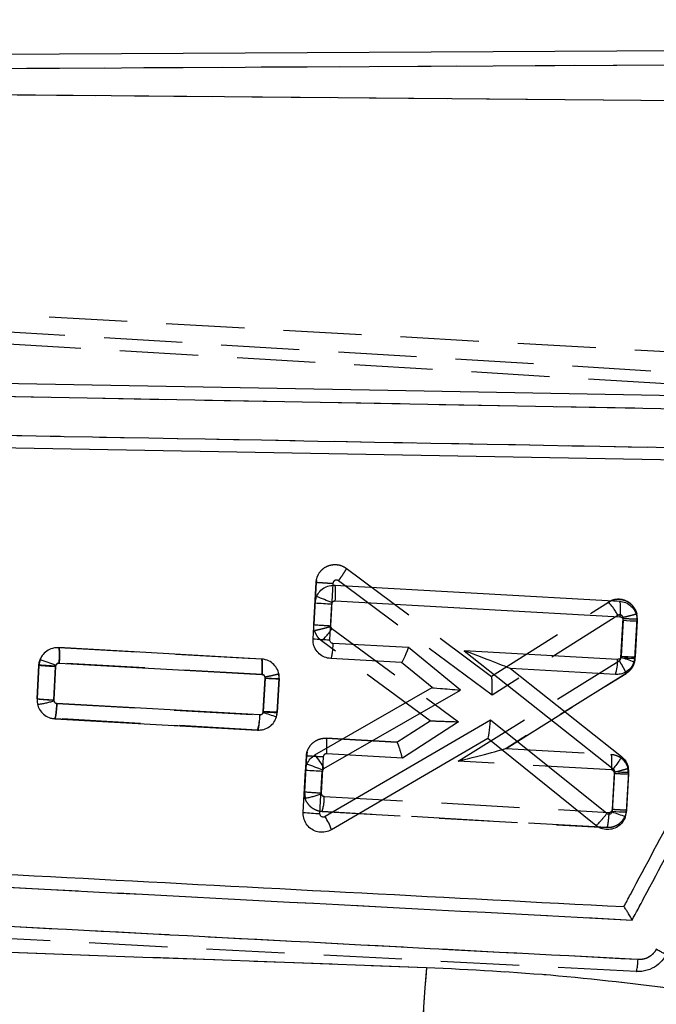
# Model space of a CAD drawing. Extents: x 32 to 386, y 97 to 276.
# Tile 13 of 34: x 152 to 162, y 244 to 260. Entities that reach past the tile are written whole.
import ezdxf

# ---------------------------------------------------------------- set-up
doc = ezdxf.new("R2010")
doc.units = 0
doc.linetypes.add('HIDDEN', pattern=[1.905, 1.27, -0.635])
doc.layers.get('0').update_dxf_attribs({"linetype": 'CONTINUOUS'})
doc.layers.add('FORMATO', color=179, linetype='CONTINUOUS')
doc.styles.add('SLDTEXTSTYLE0', font='TXT', dxfattribs={"width": 0.75})
doc.dimstyles.new('SLDDIMSTYLE0', dxfattribs={"dimtxt": 3.5, "dimasz": 3.302, "dimexe": 0, "dimexo": 0.0625, "dimgap": 0.875, "dimtad": 1, "dimdec": 0, "dimrnd": 1e-09, "dimzin": 12, "dimtxsty": 'SLDTEXTSTYLE0', "dimsah": 1, "dimcen": 0.09, "dimazin": 3, "dimtfac": 1, "dimtdec": 0, "dimtofl": 0, "dimtmove": 0, "dimatfit": 3, "dimtolj": 1, "dimtzin": 12})
doc.dimstyles.new('SLDDIMSTYLE1', dxfattribs={"dimtxt": 3.5, "dimasz": 3.302, "dimexe": 0, "dimexo": 0.0625, "dimgap": 0.875, "dimtad": 1, "dimdec": 0, "dimrnd": 1e-09, "dimzin": 12, "dimtxsty": 'SLDTEXTSTYLE0', "dimsah": 1, "dimcen": 0.09, "dimazin": 3, "dimtfac": 1, "dimtofl": 0, "dimtmove": 0, "dimatfit": 3, "dimtolj": 1, "dimtzin": 12})

# ---------------------------------------------------------------- blocks, each defined once
blk = doc.blocks.new('_D')
at = {"layer": 'FORMATO'}
for p, q in [((64.033, 239.649), (64.033, 272.676)), ((190.299, 246.999), (190.299, 272.676)), ((64.033, 271.676), (190.299, 271.676))]:
    blk.add_line(p, q, dxfattribs=at)
for points in [[(64.033, 271.676), (67.335, 271.168), (67.335, 272.184)], [(190.299, 271.676), (186.997, 272.184), (186.997, 271.168)]]:
    blk.add_solid(points, dxfattribs=at)
at = {"layer": 'FORMATO', "insert": (119.505, 276.188), "char_height": 3.5, "attachment_point": 1, "style": 'SLDTEXTSTYLE0'}
blk.add_mtext('126', dxfattribs=at)
blk = doc.blocks.new('_D_1')
at = {"layer": 'FORMATO'}
for p, q in [((169.239, 259.284), (213.994, 259.284)), ((212.994, 228.699), (212.994, 259.284)), ((111.983, 228.699), (213.994, 228.699))]:
    blk.add_line(p, q, dxfattribs=at)
for points in [[(212.994, 259.284), (212.486, 255.982), (213.502, 255.982)], [(212.994, 228.699), (213.502, 232.001), (212.486, 232.001)]]:
    blk.add_solid(points, dxfattribs=at)
at = {"layer": 'FORMATO', "insert": (208.482, 243.239), "char_height": 3.5, "attachment_point": 1, "rotation": 90, "style": 'SLDTEXTSTYLE0'}
blk.add_mtext('31', dxfattribs=at)

msp = doc.modelspace()

# ---------------------------------------------------------------- linework, layer by layer
at = {"color": 7, "linetype": 'CONTINUOUS'}
for p, q in [((168.2392, 259.2843), (134.1011, 259.1047)), ((168.2404, 259.0535), (134.2614, 258.8749)), ((134.4349, 258.6925), (167.9608, 258.3957)), ((148.9066, 253.6878), (166.0672, 253.372)), ((165.2651, 252.554), (136.6696, 253.0739)), ((156.7359, 250.5752), (161.3554, 250.316)), ((156.382, 249.7053), (156.415, 250.2891)), ((156.415, 250.2891), (156.4386, 250.3903)), ((156.6535, 249.6879), (156.6865, 250.2719)), ((156.7441, 250.3222), (161.3628, 250.0631)), ((161.4147, 250.0056), (161.3817, 249.4217)), ((161.6424, 249.9948), (161.6094, 249.4111)), ((157.9336, 249.5619), (156.7058, 249.6308)), ((155.5462, 249.3769), (152.2538, 249.5617)), ((158.7742, 248.8734), (157.9336, 249.5619)), ((158.8374, 249.5112), (161.2547, 247.5949)), ((161.3251, 249.3717), (158.8374, 249.5112)), ((151.9521, 249.3658), (151.9329, 249.2754)), ((152.262, 249.3087), (155.5536, 249.124)), ((157.8164, 249.3202), (156.6696, 249.3845)), ((158.3137, 248.9129), (157.8164, 249.3202)), ((161.6094, 249.4111), (161.5913, 249.3235)), ((151.9329, 249.2754), (151.902, 248.7281)), ((152.1735, 248.7106), (152.2044, 249.2582)), ((159.5884, 249.2208), (161.3888, 247.7936)), ((161.2892, 249.1254), (159.5884, 249.2208)), ((155.6055, 249.0666), (155.5745, 248.5192)), ((155.8022, 248.5084), (155.8332, 249.0557)), ((156.4138, 247.8203), (158.3137, 248.9129)), ((156.5603, 247.6003), (158.7742, 248.8734)), ((158.3137, 248.9129), (158.3137, 248.9129)), ((155.5178, 248.4689), (152.2257, 248.6536)), ((155.7883, 248.4329), (155.8022, 248.5084)), ((152.1895, 248.4073), (155.4819, 248.2227)), ((159.2649, 248.3832), (156.5768, 246.8175)), ((161.1507, 246.8669), (159.2649, 248.3832)), ((159.2203, 248.084), (156.6806, 246.6047)), ((160.9726, 246.6751), (159.2203, 248.084)), ((156.2228, 246.8846), (156.2617, 247.5742)), ((156.2617, 247.5742), (156.2826, 247.6689)), ((156.4943, 246.8672), (156.5332, 247.557)), ((161.2759, 247.5486), (161.2395, 246.9044)), ((161.5036, 247.5378), (161.4672, 246.8938)), ((161.4672, 246.8938), (161.4513, 246.8124))]:
    msp.add_line(p, q, dxfattribs=at)
at = {"color": 7, "linetype": 'HIDDEN'}
for p, q in [((168.2404, 259.0535), (134.2614, 258.8749)), ((134.4349, 258.6925), (167.9608, 258.3957)), ((170.4842, 253.8938), (130.3721, 256.1516)), ((130.172, 255.9816), (175.2503, 253.2473)), ((130.4295, 255.7651), (175.6694, 253.0349)), ((148.9066, 253.6878), (166.0672, 253.372)), ((156.9197, 250.8516), (156.9199, 250.8515)), ((156.9199, 250.8515), (159.2784, 249.0959)), ((156.4333, 250.6249), (156.3946, 249.9353)), ((156.3946, 249.9353), (156.4333, 250.6248)), ((156.4365, 250.6512), (156.4333, 250.6249)), ((156.4333, 250.6248), (156.4333, 250.6249)), ((156.7047, 250.606), (156.6661, 249.9175)), ((159.2878, 248.7902), (156.793, 250.6472)), ((159.2773, 249.0967), (161.1766, 250.3001)), ((161.3323, 250.0856), (159.2878, 248.7902)), ((161.6369, 250.1099), (161.6369, 250.1099)), ((161.6436, 250.0272), (161.6369, 250.1099)), ((161.3799, 249.3954), (161.4159, 250.0382)), ((161.6436, 250.0272), (161.6075, 249.3832)), ((161.6075, 249.3832), (161.6436, 250.0272)), ((156.6661, 249.9175), (156.6678, 249.9015)), ((156.6881, 249.8717), (158.7452, 248.3581)), ((158.2834, 248.3748), (156.5181, 249.6737)), ((152.2546, 249.5645), (152.2547, 249.5645)), ((152.2547, 249.5645), (155.547, 249.3785)), ((151.9438, 249.341), (151.9329, 249.278)), ((155.5551, 249.1255), (152.2626, 249.3115)), ((158.7364, 247.7173), (161.3532, 249.3501)), ((161.5818, 249.2795), (161.6075, 249.3832)), ((151.9022, 248.7306), (151.9329, 249.278)), ((151.9329, 249.278), (151.9022, 248.7306)), ((152.2043, 249.2594), (152.1737, 248.7129)), ((155.8332, 249.0586), (155.8278, 249.1352)), ((161.4647, 249.1419), (159.5147, 247.9253)), ((159.5155, 247.9258), (161.4647, 249.1419)), ((155.5748, 248.5228), (155.6055, 249.0691)), ((155.8332, 249.0586), (155.8025, 248.5112)), ((155.8025, 248.5112), (155.8332, 249.0586)), ((152.1737, 248.7129), (152.1751, 248.6978)), ((152.2249, 248.6565), (155.517, 248.4706)), ((155.7966, 248.4767), (155.8025, 248.5112)), ((152.189, 248.4102), (152.189, 248.4102)), ((155.4813, 248.2243), (152.189, 248.4102)), ((152.189, 248.4102), (155.4813, 248.2243)), ((155.7961, 248.475), (155.7744, 248.4048)), ((157.7435, 248.0259), (158.2834, 248.3748)), ((158.7452, 248.3581), (157.8327, 247.7684)), ((155.4813, 248.2243), (155.5605, 248.2334)), ((155.4814, 248.2243), (155.4813, 248.2243)), ((155.5024, 248.225), (155.4814, 248.2243)), ((156.5968, 248.0907), (156.5968, 248.0907)), ((156.5968, 248.0907), (157.744, 248.0259)), ((157.7435, 248.0259), (156.5968, 248.0907)), ((156.2859, 247.8671), (156.275, 247.8041)), ((159.5155, 247.9258), (161.2163, 247.8297)), ((156.2423, 247.2204), (156.275, 247.8041)), ((156.275, 247.8041), (156.2423, 247.2204)), ((156.5465, 247.7855), (156.5137, 247.2025)), ((157.8327, 247.7684), (156.6048, 247.8377)), ((161.2244, 247.5767), (158.7364, 247.7173)), ((161.2163, 247.8297), (161.2163, 247.8297)), ((161.5024, 247.5099), (161.4942, 247.599)), ((161.242, 246.9377), (161.2747, 247.5209)), ((161.5024, 247.5099), (161.4696, 246.9261)), ((156.2423, 247.2204), (156.2544, 247.1171)), ((156.5137, 247.2025), (156.5157, 247.1857)), ((156.565, 247.1463), (161.1841, 246.8855)), ((161.1485, 246.6392), (156.529, 246.9)), ((156.529, 246.9), (161.1485, 246.6392)), ((161.4638, 246.8917), (161.4696, 246.9261)), ((161.1485, 246.6392), (161.2277, 246.6483)), ((161.1485, 246.6392), (161.1485, 246.6392)), ((161.6288, 244.3007), (135.706, 245.6598))]:
    msp.add_line(p, q, dxfattribs=at)
at = {"color": 7, "linetype": 'CONTINUOUS', "flags": 128}
for points in [[(164.7522, 253.6063), (164.0686, 253.6188), (157.5948, 253.7372), (148.8949, 253.8955)], [(157.817, 249.3201), (157.8166, 249.3202), (157.8164, 249.3202), (157.8164, 249.3202)], [(159.5882, 249.221), (159.5884, 249.2208), (159.5884, 249.2208)]]:
    msp.add_lwpolyline(points, dxfattribs=at)
at = {"color": 7, "linetype": 'HIDDEN', "flags": 128}
msp.add_lwpolyline([(152.1603, 249.5509), (152.193, 249.5616), (152.2545, 249.5645), (152.2546, 249.5645), (152.2546, 249.5645)], dxfattribs=at)
at = {"color": 7, "linetype": 'CONTINUOUS'}
for centre, radius, start, end in [((157.0699, 258.5034), 8.2404, 265.44191, 267.33358), ((155.3863, 247.3989), 3.1712, 65.712, 70.61913), ((156.7368, 250.2692), 0.0504, 156.41343, 176.83288), ((161.8392, 256.5702), 6.5783, 266.29943, 268.28505), ((157.0518, 258.0168), 8.3384, 265.39325, 267.26273), ((150.8141, 245.8), 3.743, 68.14016, 72.29998), ((160.6054, 249.3508), 0.72, 341.75583, 1.66188), ((161.3287, 249.4246), 0.0531, 339.73699, 356.80652), ((160.3547, 246.4594), 3.1196, 66.64691, 70.84162), ((161.7991, 255.939), 6.5306, 266.33515, 268.33529), ((152.5923, 257.5201), 8.271, 265.42723, 267.3119), ((152.2551, 249.2554), 0.0508, 158.71654, 176.81313), ((156.0524, 256.0274), 6.9751, 266.32629, 268.19896), ((152.5718, 257.0409), 8.3398, 265.39336, 267.26252), ((155.5191, 248.5224), 0.0555, 342.46381, 356.74338), ((154.425, 244.7398), 3.9367, 69.73904, 73.06019), ((156.0035, 255.1116), 6.6063, 266.27737, 268.25454), ((154.7982, 248.4481), 0.7199, 341.75411, 1.66189), ((159.3424, 247.8758), 0.2413, 120.06362, 120.38193), ((155.6764, 247.1705), 0.9828, 25.92891, 41.38799), ((156.9194, 255.8075), 8.2595, 265.4326, 267.31989), ((155.1836, 244.3647), 3.4822, 67.1314, 71.60184), ((156.5838, 247.5542), 0.0507, 158.00021, 176.82041), ((156.5874, 247.553), 0.0545, 119.88638, 158.31211), ((161.7005, 254.114), 6.5791, 266.29944, 268.28487), ((161.1863, 246.9074), 0.0533, 341.71535, 356.79842), ((160.1642, 243.6207), 3.4415, 68.03696, 71.83781), ((161.6584, 253.4315), 6.5406, 266.32778, 268.32486), ((156.8925, 255.1969), 8.3392, 265.3933, 267.26258), ((155.87, 246.3406), 0.8526, 18.04653, 34.00747), ((179.816, 242.4283), 21.6773, 174.86408, 188.59659)]:
    msp.add_arc(centre, radius, start, end, dxfattribs=at)
at = {"color": 7, "linetype": 'HIDDEN'}
for centre, radius, start, end in [((160.4351, 249.5981), 1.0211, 28.51567, 43.43049), ((161.342, 250.0445), 0.3021, 356.72651, 12.50473), ((157.0842, 258.379), 8.4718, 265.3309, 267.17092), ((161.3639, 250.0412), 0.0521, 356.72651, 11.10118), ((161.848, 256.6526), 6.6285, 266.26221, 268.23279), ((156.6985, 249.919), 0.3045, 195.2467, 233.65479), ((155.9602, 250.3248), 0.8575, 310.59181, 328.10192), ((156.7204, 249.9156), 0.0545, 195.00825, 233.65712), ((155.5271, 249.0755), 0.3066, 356.83771, 11.22087), ((155.549, 249.0722), 0.0566, 356.83771, 10.74888), ((156.0173, 255.5492), 6.4932, 266.36358, 268.37525), ((152.5883, 257.1501), 8.4474, 265.34162, 267.18698), ((151.6078, 250.611), 1.9955, 278.74331, 286.51621), ((161.2231, 247.5239), 0.0517, 356.71021, 13.52354), ((161.2012, 247.5272), 0.3017, 356.71021, 13.76542), ((161.7098, 254.1543), 6.6477, 266.24716, 268.21201), ((156.5402, 247.203), 0.2985, 176.65917, 196.7132), ((156.9378, 255.7025), 8.5106, 265.31228, 267.14392), ((155.9226, 248.9149), 1.8282, 280.45644, 288.93165), ((155.8454, 247.1257), 0.7199, 341.73205, 1.63946), ((179.816, 242.4283), 21.6773, 174.86408, 188.59659)]:
    msp.add_arc(centre, radius, start, end, dxfattribs=at)
at = {"color": 7, "linetype": 'CONTINUOUS'}
for centre, major_axis, ratio, start_param, end_param in [((157.9117, 249.5652), (0.0953, 0.245), 0.0822269, 3.1683884, 4.7307967), ((158.8155, 249.5145), (0.7728, -0.2937), 0.0056456, 0.0177975, 1.5446097), ((158.7523, 248.8768), (0.4387, -0.0361), 0.0034584, 3.1466039, 4.7626037), ((159.243, 248.3865), (0.0227, 0.3022), 0.0728729, 3.1916549, 4.706842)]:
    msp.add_ellipse(centre, major_axis=major_axis, ratio=ratio, start_param=start_param, end_param=end_param, dxfattribs=at)
at = {"color": 7, "linetype": 'HIDDEN'}
for centre, major_axis, ratio, start_param, end_param in [((159.2659, 248.7935), (0.0114, 0.3028), 0.0726158, 4.7041259, 6.2332994), ((158.7233, 248.3615), (0.4399, -0.0133), 0.0060594, 3.1503728, 4.7623581), ((157.8108, 247.7717), (-0.0672, 0.2541), 0.0773217, 4.6788377, 6.2579873), ((158.7145, 247.7206), (0.8006, 0.205), 0.0104766, 4.7370552, 6.2501669)]:
    msp.add_ellipse(centre, major_axis=major_axis, ratio=ratio, start_param=start_param, end_param=end_param, dxfattribs=at)
at = {"color": 7, "linetype": 'CONTINUOUS'}
for points, knots in [([(165.6154, 252.7433), (160.734, 252.8333), (151.0274, 253.0123), (141.3203, 253.1897), (136.4948, 253.2779)], [0, 0, 0, 0, 0.50289611, 1, 1, 1, 1]), ([(161.5627, 245.1381), (161.6264, 245.2576), (161.9446, 245.8547), (163.2955, 248.3898), (164.5827, 250.8054), (165.6154, 252.7433)], [0, 0, 0, 0, 0.0471123, 0.2355617, 1, 1, 1, 1]), ([(161.4281, 245.3554), (161.4633, 245.4216), (161.7532, 245.9654), (163.0322, 248.3649), (164.276, 250.6983), (165.2651, 252.554)], [0, 0, 0, 0, 0.027574, 0.2266557, 1, 1, 1, 1]), ([(156.4386, 250.3903), (156.455, 250.4204), (156.4878, 250.4805), (156.5711, 250.5433), (156.6575, 250.5744), (156.7137, 250.575), (156.7359, 250.5752)], [0, 0, 0, 0, 0.2734417, 0.5468554, 0.8212706, 1, 1, 1, 1]), ([(156.7441, 250.3222), (156.7449, 250.339), (156.7473, 250.3861), (156.7486, 250.4577), (156.7471, 250.5231), (156.7429, 250.5665), (156.7382, 250.5723), (156.7359, 250.5752)], [0, 0, 0, 0, 0.1278585, 0.3592221, 0.5728155, 0.7864076, 1, 1, 1, 1]), ([(156.6907, 250.2893), (156.6936, 250.2947), (156.6994, 250.3053), (156.7142, 250.3164), (156.7297, 250.3221), (156.74, 250.3222), (156.7441, 250.3222)], [0, 0, 0, 0, 0.2700547, 0.539946, 0.8133666, 1, 1, 1, 1]), ([(161.3554, 250.316), (161.3897, 250.3106), (161.4582, 250.2997), (161.5468, 250.2413), (161.6113, 250.1593), (161.6419, 250.072), (161.6422, 250.0162), (161.6424, 249.9948)], [0, 0, 0, 0, 0.2167645, 0.433522, 0.6502755, 0.8659682, 1, 1, 1, 1]), ([(161.3555, 250.316), (161.3581, 250.312), (161.3634, 250.3041), (161.3673, 250.2454), (161.3676, 250.1619), (161.3644, 250.096), (161.3628, 250.0631)], [0, 0, 0, 0, 0.2500002, 0.4999999, 0.7499994, 1, 1, 1, 1]), ([(161.3628, 250.0631), (161.3671, 250.0625), (161.3776, 250.0611), (161.3927, 250.0533), (161.4056, 250.0402), (161.4139, 250.0237), (161.4144, 250.0116), (161.4147, 250.0056)], [0, 0, 0, 0, 0.1519614, 0.3694885, 0.5817724, 0.7900688, 1, 1, 1, 1]), ([(156.6696, 249.3845), (156.6353, 249.3899), (156.5667, 249.4007), (156.478, 249.4591), (156.4134, 249.5412), (156.3827, 249.6283), (156.3822, 249.6841), (156.382, 249.7053)], [0, 0, 0, 0, 0.2169507, 0.4339041, 0.650779, 0.8665727, 1, 1, 1, 1]), ([(156.7058, 249.6308), (156.7015, 249.6313), (156.691, 249.6327), (156.6758, 249.6404), (156.6628, 249.6536), (156.6545, 249.6701), (156.6539, 249.682), (156.6535, 249.6879)], [0, 0, 0, 0, 0.1516133, 0.3704339, 0.5843724, 0.794909, 1, 1, 1, 1]), ([(156.7058, 249.6308), (156.7036, 249.5983), (156.6992, 249.5333), (156.6894, 249.4519), (156.6789, 249.3952), (156.6727, 249.3881), (156.6696, 249.3845)], [0, 0, 0, 0, 0.25000038, 0.50000069, 0.74999995, 1, 1, 1, 1]), ([(152.2538, 249.5617), (152.2192, 249.5602), (152.15, 249.5572), (152.0561, 249.5093), (151.9877, 249.4424), (151.9627, 249.3885), (151.9521, 249.3658)], [0, 0, 0, 0, 0.2687976, 0.5376524, 0.8051056, 1, 1, 1, 1]), ([(152.262, 249.3087), (152.2628, 249.3257), (152.2652, 249.3727), (152.2665, 249.4444), (152.265, 249.5095), (152.2608, 249.553), (152.2561, 249.5588), (152.2538, 249.5617)], [0, 0, 0, 0, 0.1295426, 0.3592334, 0.5728222, 0.786412, 1, 1, 1, 1]), ([(152.2078, 249.2738), (152.2105, 249.2793), (152.2159, 249.2901), (152.2302, 249.3018), (152.2462, 249.3083), (152.2571, 249.3086), (152.262, 249.3087)], [0, 0, 0, 0, 0.2617246, 0.5233097, 0.7880009, 1, 1, 1, 1]), ([(155.8332, 249.0557), (155.8317, 249.0899), (155.8289, 249.1584), (155.7819, 249.252), (155.709, 249.3252), (155.6255, 249.367), (155.5688, 249.3741), (155.5462, 249.3769)], [0, 0, 0, 0, 0.213309, 0.4265714, 0.6410063, 0.8569985, 1, 1, 1, 1]), ([(155.5536, 249.124), (155.5552, 249.1569), (155.5583, 249.2228), (155.5581, 249.3063), (155.5542, 249.365), (155.5489, 249.373), (155.5462, 249.3769)], [0, 0, 0, 0, 0.2500001, 0.4999996, 0.7499996, 1, 1, 1, 1]), ([(161.5913, 249.3235), (161.5765, 249.2928), (161.5469, 249.2314), (161.4672, 249.1649), (161.3779, 249.1274), (161.3166, 249.126), (161.2892, 249.1254)], [0, 0, 0, 0, 0.2622636, 0.5244979, 0.78759201, 1, 1, 1, 1]), ([(161.3785, 249.4063), (161.3767, 249.4023), (161.3724, 249.3929), (161.3604, 249.381), (161.3437, 249.3725), (161.3313, 249.372), (161.3251, 249.3717)], [0, 0, 0, 0, 0.1892002, 0.4563632, 0.7288733, 1, 1, 1, 1]), ([(155.5536, 249.124), (155.5579, 249.1234), (155.5684, 249.122), (155.5835, 249.1143), (155.5964, 249.1012), (155.6047, 249.0846), (155.6052, 249.0726), (155.6055, 249.0666)], [0, 0, 0, 0, 0.1523206, 0.3699785, 0.5824395, 0.7911435, 1, 1, 1, 1]), ([(151.902, 248.7281), (151.9035, 248.6938), (151.9065, 248.6253), (151.9537, 248.5317), (152.0269, 248.4586), (152.1104, 248.4171), (152.167, 248.4101), (152.1895, 248.4073)], [0, 0, 0, 0, 0.2135331, 0.42702339, 0.64161618, 0.85773433, 1, 1, 1, 1]), ([(152.2257, 248.6536), (152.2214, 248.6541), (152.2109, 248.6555), (152.1957, 248.6632), (152.1827, 248.6764), (152.1744, 248.6928), (152.1738, 248.7048), (152.1735, 248.7106)], [0, 0, 0, 0, 0.1525302, 0.3711932, 0.5849527, 0.7952893, 1, 1, 1, 1]), ([(152.1895, 248.4073), (152.1921, 248.4099), (152.1974, 248.4152), (152.2064, 248.4578), (152.2152, 248.5219), (152.2218, 248.5917), (152.2247, 248.6373), (152.2257, 248.6536)], [0, 0, 0, 0, 0.2158678, 0.4317363, 0.6476043, 0.8745814, 1, 1, 1, 1]), ([(155.5721, 248.5057), (155.5701, 248.501), (155.5658, 248.4906), (155.5532, 248.4782), (155.5364, 248.4697), (155.524, 248.4692), (155.5178, 248.4689)], [0, 0, 0, 0, 0.2146809, 0.473492, 0.7371771, 1, 1, 1, 1]), ([(155.4819, 248.2227), (155.5164, 248.2241), (155.5853, 248.227), (155.679, 248.2745), (155.7514, 248.3449), (155.7765, 248.4047), (155.7883, 248.4329)], [0, 0, 0, 0, 0.2578489, 0.5157623, 0.7722199, 1, 1, 1, 1]), ([(156.2826, 247.6689), (156.2981, 247.6998), (156.3291, 247.7614), (156.3856, 247.8007), (156.4138, 247.8203)], [0, 0, 0, 0, 0.5013659, 1, 1, 1, 1]), ([(161.3888, 247.7936), (161.3884, 247.7893), (161.3877, 247.7808), (161.3584, 247.7341), (161.3129, 247.6699), (161.2741, 247.6199), (161.2547, 247.5949)], [0, 0, 0, 0, 0.25000068, 0.49999839, 0.7500005, 1, 1, 1, 1]), ([(161.3888, 247.7936), (161.4075, 247.7761), (161.4515, 247.735), (161.4978, 247.6462), (161.5016, 247.5746), (161.5036, 247.5378)], [0, 0, 0, 0, 0.2655135, 0.6220707, 1, 1, 1, 1]), ([(161.2547, 247.5949), (161.2548, 247.5947), (161.2599, 247.5906), (161.2685, 247.5806), (161.2753, 247.5643), (161.2757, 247.5532), (161.2759, 247.5486)], [0, 0, 0, 0, 0.01331568, 0.37459724, 0.73503088, 1, 1, 1, 1]), ([(161.2369, 246.8907), (161.2344, 246.8852), (161.2294, 246.8744), (161.2157, 246.8624), (161.1989, 246.8553), (161.1803, 246.854), (161.1635, 246.8582), (161.1545, 246.8643), (161.1507, 246.8669)], [0, 0, 0, 0, 0.16993594, 0.33978861, 0.51178167, 0.6881678, 0.8687494, 1, 1, 1, 1]), ([(156.6806, 246.6047), (156.6493, 246.5904), (156.5866, 246.5618), (156.4813, 246.5614), (156.3821, 246.5934), (156.2988, 246.6574), (156.2419, 246.7452), (156.2217, 246.8256), (156.2225, 246.8723), (156.2228, 246.8846)], [0, 0, 0, 0, 0.1566794, 0.3133279, 0.4707693, 0.6287553, 0.7864714, 0.9432215, 1, 1, 1, 1]), ([(156.5768, 246.8175), (156.5746, 246.8163), (156.5668, 246.8122), (156.5518, 246.8091), (156.533, 246.8114), (156.5162, 246.8198), (156.5033, 246.8329), (156.495, 246.8493), (156.4945, 246.8613), (156.4943, 246.8672)], [0, 0, 0, 0, 0.0636669, 0.2238468, 0.3841297, 0.5421386, 0.6965705, 0.8485321, 1, 1, 1, 1]), ([(160.9726, 246.675), (160.9743, 246.675), (160.9775, 246.6749), (160.9902, 246.6849), (161.008, 246.7018), (161.031, 246.7257), (161.0578, 246.7554), (161.0876, 246.7898), (161.1191, 246.8275), (161.1402, 246.8537), (161.1507, 246.8669)], [0, 0, 0, 0, 0.125, 0.2499995, 0.374999, 0.5000014, 0.6250007, 0.7499984, 0.8750017, 1, 1, 1, 1]), ([(161.4513, 246.8124), (161.4371, 246.7814), (161.4086, 246.7194), (161.3301, 246.6509), (161.2351, 246.6105), (161.1315, 246.6042), (161.0402, 246.6283), (160.9922, 246.6615), (160.9726, 246.6751)], [0, 0, 0, 0, 0.1742007, 0.3483882, 0.5231261, 0.6992117, 0.8766866, 1, 1, 1, 1]), ([(136.2858, 246.6738), (136.3015, 246.6729), (136.8556, 246.6439), (139.5635, 246.5019), (147.9281, 246.0633), (155.7551, 245.6529), (161.4281, 245.3554)], [0, 0, 0, 0, 0.0018694, 0.0661233, 0.3231391, 1, 1, 1, 1]), ([(136.089, 246.4789), (140.3408, 246.2548), (148.8314, 245.8075), (157.3233, 245.361), (161.5627, 245.1381)], [0, 0, 0, 0, 0.5007601, 1, 1, 1, 1]), ([(161.6568, 244.4953), (155.6591, 244.8107), (147.0179, 245.265), (138.3786, 245.7204), (135.7356, 245.8597)], [0, 0, 0, 0, 0.6940826, 1, 1, 1, 1]), ([(161.5627, 245.1381), (161.5623, 245.139), (161.5595, 245.144), (161.5431, 245.173), (161.5147, 245.2224), (161.48, 245.2802), (161.4535, 245.3221), (161.4353, 245.3487), (161.4304, 245.3533), (161.4281, 245.3554)], [0, 0, 0, 0, 0.00868782, 0.04917793, 0.28906815, 0.49652772, 0.67774977, 0.84996683, 1, 1, 1, 1]), ([(134.4788, 245.2005), (136.25, 245.1429), (144.1649, 244.8854), (152.081, 244.5946), (158.2257, 244.3688)], [0, 0, 0, 0, 0.22378, 1, 1, 1, 1]), ([(161.954, 244.6627), (161.9442, 244.6467), (161.9155, 244.6), (161.8481, 244.5417), (161.7544, 244.4992), (161.6892, 244.4966), (161.6568, 244.4953)], [0, 0, 0, 0, 0.1562003, 0.457131, 0.7297308, 1, 1, 1, 1]), ([(162.1149, 244.5737), (162.1126, 244.5751), (162.108, 244.5779), (162.0716, 244.5982), (162.0188, 244.6273), (161.9756, 244.6509), (161.954, 244.6627)], [0, 0, 0, 0, 0.2499997, 0.5000025, 0.7499981, 1, 1, 1, 1]), ([(162.1149, 244.5737), (162.0852, 244.529), (162.0257, 244.4397), (161.8865, 244.3451), (161.7484, 244.3011), (161.6595, 244.3007), (161.6291, 244.3006)], [0, 0, 0, 0, 0.2723176, 0.5446234, 0.8445873, 1, 1, 1, 1]), ([(161.6291, 244.3007), (161.6316, 244.3035), (161.6364, 244.3091), (161.6446, 244.3537), (161.6521, 244.4178), (161.6554, 244.4695), (161.6571, 244.4953)], [0, 0, 0, 0, 0.2499986, 0.4999981, 0.7500006, 1, 1, 1, 1]), ([(158.2257, 244.3688), (158.9405, 244.3331), (160.372, 244.2617), (161.7934, 244.0803), (162.5051, 243.9895)], [0, 0, 0, 0, 0.4993447, 1, 1, 1, 1])]:
    msp.add_open_spline(points, degree=3, knots=knots, dxfattribs=at)
at = {"color": 7, "linetype": 'HIDDEN'}
for points, knots in [([(165.6154, 252.7433), (160.734, 252.8333), (151.0274, 253.0123), (141.3203, 253.1897), (136.4948, 253.2779)], [0, 0, 0, 0, 0.50289611, 1, 1, 1, 1]), ([(161.5627, 245.1381), (161.6264, 245.2576), (161.9446, 245.8547), (163.2955, 248.3898), (164.5827, 250.8054), (165.6154, 252.7433)], [0, 0, 0, 0, 0.0471123, 0.2355617, 1, 1, 1, 1]), ([(156.4333, 250.6249), (156.4333, 250.6249), (156.4338, 250.6329), (156.4383, 250.6749), (156.462, 250.7496), (156.5126, 250.8162), (156.5761, 250.8682), (156.6508, 250.9048), (156.7541, 250.9168), (156.847, 250.8961), (156.8992, 250.8667), (156.9197, 250.8516), (156.9197, 250.8516)], [0, 0, 0, 0, 0.0000937, 0.0371197, 0.1938075, 0.3533255, 0.4134516, 0.5705987, 0.7276548, 0.8832334, 0.9999079, 1, 1, 1, 1]), ([(156.9199, 250.8515), (156.92, 250.848), (156.9203, 250.8409), (156.8993, 250.8027), (156.8651, 250.7491), (156.833, 250.7028), (156.8086, 250.6685), (156.7998, 250.6565), (156.793, 250.6472)], [0, 0, 0, 0, 0.2205148, 0.4410315, 0.661546, 0.8820604, 0.9099024, 1, 1, 1, 1]), ([(156.4333, 250.6248), (156.436, 250.6244), (156.4415, 250.6236), (156.4845, 250.6204), (156.5478, 250.6161), (156.6179, 250.6116), (156.6717, 250.6081), (156.6973, 250.6064), (156.7047, 250.606)], [0, 0, 0, 0, 0.20322, 0.4064389, 0.6096557, 0.8128825, 0.9462723, 1, 1, 1, 1]), ([(156.793, 250.6472), (156.7891, 250.6497), (156.7799, 250.6554), (156.7629, 250.659), (156.7443, 250.6569), (156.7308, 250.6503), (156.7193, 250.6408), (156.71, 250.6285), (156.7056, 250.6149), (156.7048, 250.6073), (156.7047, 250.606)], [0, 0, 0, 0, 0.1170989, 0.2733347, 0.4292678, 0.5852119, 0.6452265, 0.8061967, 0.9670707, 1, 1, 1, 1]), ([(161.1766, 250.3001), (161.1766, 250.3001), (161.2049, 250.3191), (161.2699, 250.3448), (161.373, 250.3511), (161.4723, 250.3227), (161.5566, 250.2638), (161.612, 250.1885), (161.631, 250.1333), (161.6369, 250.11), (161.6369, 250.1099)], [0, 0, 0, 0, 0.0001007, 0.1765082, 0.3522525, 0.5263038, 0.7003, 0.8754995, 0.999896, 1, 1, 1, 1]), ([(161.6369, 250.1099), (161.6258, 250.1429), (161.6034, 250.2088), (161.5309, 250.2863), (161.4389, 250.3367), (161.3354, 250.3528), (161.2444, 250.3372), (161.1954, 250.3104), (161.1766, 250.3001)], [0, 0, 0, 0, 0.1781166, 0.3562168, 0.5345226, 0.7124731, 0.8895977, 1, 1, 1, 1]), ([(161.415, 250.0512), (161.4138, 250.0551), (161.4105, 250.065), (161.4004, 250.0786), (161.385, 250.0894), (161.3671, 250.0945), (161.3486, 250.0937), (161.3377, 250.0883), (161.3323, 250.0856)], [0, 0, 0, 0, 0.1172589, 0.2992199, 0.4774724, 0.6525898, 0.82692, 1, 1, 1, 1]), ([(161.6369, 250.1099), (161.6344, 250.1084), (161.6294, 250.1054), (161.5879, 250.0935), (161.5265, 250.0776), (161.4684, 250.0636), (161.4305, 250.0548), (161.4193, 250.0522), (161.415, 250.0512)], [0, 0, 0, 0, 0.226605, 0.4532086, 0.6798164, 0.9064222, 0.9645889, 1, 1, 1, 1]), ([(156.6678, 249.9015), (156.6578, 249.8988), (156.6336, 249.8921), (156.5824, 249.8784), (156.5176, 249.8617), (156.4559, 249.8469), (156.4136, 249.8381), (156.4077, 249.8386), (156.4048, 249.8389)], [0, 0, 0, 0, 0.0753429, 0.1835856, 0.3876866, 0.5917952, 0.7958952, 1, 1, 1, 1]), ([(156.4048, 249.8389), (156.4168, 249.8063), (156.4407, 249.7416), (156.4924, 249.6962), (156.5181, 249.6737)], [0, 0, 0, 0, 0.5035554, 1, 1, 1, 1]), ([(152.2547, 249.5645), (152.257, 249.5616), (152.2617, 249.5557), (152.2659, 249.5124), (152.267, 249.4619), (152.2665, 249.3958), (152.2643, 249.3484), (152.2626, 249.3115)], [0, 0, 0, 0, 0.2137716, 0.4275425, 0.6413151, 0.7213769, 1, 1, 1, 1]), ([(151.9329, 249.278), (151.9329, 249.278), (151.9342, 249.2989), (151.9412, 249.3481), (151.965, 249.3913), (151.9787, 249.4161)], [0, 0, 0, 0, 0.0004086, 0.4276651, 1, 1, 1, 1]), ([(152.2626, 249.3115), (152.2589, 249.3115), (152.249, 249.3115), (152.2335, 249.3061), (152.2213, 249.2968), (152.2118, 249.2849), (152.2061, 249.2731), (152.2048, 249.2631), (152.2043, 249.2594)], [0, 0, 0, 0, 0.1288955, 0.3432283, 0.5574999, 0.6511393, 0.8703026, 1, 1, 1, 1]), ([(155.547, 249.3785), (155.5497, 249.3745), (155.5551, 249.3666), (155.5592, 249.3079), (155.5597, 249.2243), (155.5566, 249.1584), (155.5551, 249.1255)], [0, 0, 0, 0, 0.2499984, 0.5, 0.7499995, 1, 1, 1, 1]), ([(161.3532, 249.3501), (161.3572, 249.3531), (161.3652, 249.3592), (161.3722, 249.3696), (161.3777, 249.3815), (161.379, 249.3897), (161.3799, 249.3954)], [0, 0, 0, 0, 0.27962679, 0.54685596, 0.68418541, 1, 1, 1, 1]), ([(161.4647, 249.1419), (161.4645, 249.146), (161.4643, 249.154), (161.4401, 249.2024), (161.4022, 249.27), (161.3695, 249.3234), (161.3532, 249.3501)], [0, 0, 0, 0, 0.24999964, 0.50000096, 0.74999691, 1, 1, 1, 1]), ([(161.6075, 249.3832), (161.6047, 249.3832), (161.5992, 249.383), (161.5561, 249.3851), (161.4928, 249.3885), (161.4365, 249.3918), (161.3983, 249.3942), (161.3873, 249.3949), (161.3799, 249.3954)], [0, 0, 0, 0, 0.22748119, 0.45496185, 0.68244938, 0.90992958, 0.93920854, 1, 1, 1, 1]), ([(161.6075, 249.3832), (161.6075, 249.3832), (161.6056, 249.3527), (161.5961, 249.3093), (161.5677, 249.2464), (161.5296, 249.1914), (161.4878, 249.1573), (161.4647, 249.1419), (161.4647, 249.1419)], [0, 0, 0, 0, 0.0002066, 0.3162226, 0.4499251, 0.7125441, 0.9997997, 1, 1, 1, 1]), ([(152.2043, 249.2594), (152.1963, 249.2599), (152.1706, 249.2615), (152.1169, 249.2649), (152.0474, 249.2694), (151.9841, 249.2736), (151.9412, 249.2768), (151.9357, 249.2776), (151.9329, 249.278)], [0, 0, 0, 0, 0.0588664, 0.18714, 0.3903527, 0.5935675, 0.7967822, 1, 1, 1, 1]), ([(155.8278, 249.1352), (155.8253, 249.1338), (155.8202, 249.131), (155.7784, 249.1203), (155.7165, 249.1062), (155.6609, 249.0943), (155.623, 249.0865), (155.6118, 249.0842), (155.6046, 249.0827)], [0, 0, 0, 0, 0.2267241, 0.4534508, 0.6801718, 0.906892, 0.940205, 1, 1, 1, 1]), ([(155.6046, 249.0827), (155.6035, 249.0867), (155.6007, 249.0964), (155.5913, 249.11), (155.5791, 249.119), (155.5668, 249.1241), (155.5595, 249.125), (155.5551, 249.1255)], [0, 0, 0, 0, 0.1736996, 0.430914, 0.6882685, 0.8110653, 1, 1, 1, 1]), ([(152.1751, 248.6978), (152.1773, 248.6919), (152.1816, 248.68), (152.1951, 248.6664), (152.2102, 248.6583), (152.2206, 248.657), (152.2249, 248.6565)], [0, 0, 0, 0, 0.2717024, 0.5434623, 0.8131137, 1, 1, 1, 1]), ([(152.2249, 248.6565), (152.2227, 248.624), (152.2183, 248.559), (152.2086, 248.4776), (152.1982, 248.4208), (152.192, 248.4137), (152.189, 248.4102)], [0, 0, 0, 0, 0.2500001, 0.4999999, 0.7499991, 1, 1, 1, 1]), ([(155.517, 248.4706), (155.5202, 248.4706), (155.529, 248.4706), (155.5437, 248.4749), (155.5587, 248.4853), (155.5699, 248.5006), (155.5741, 248.514), (155.5747, 248.5215), (155.5748, 248.5228)], [0, 0, 0, 0, 0.11021311, 0.30762738, 0.52269768, 0.73767909, 0.95497873, 1, 1, 1, 1]), ([(155.8025, 248.5112), (155.7992, 248.5112), (155.7925, 248.5112), (155.7408, 248.5137), (155.6662, 248.5176), (155.6053, 248.521), (155.5748, 248.5228)], [0, 0, 0, 0, 0.2500008, 0.500004, 0.7499968, 1, 1, 1, 1]), ([(155.517, 248.4706), (155.5149, 248.4381), (155.5105, 248.3731), (155.5009, 248.2917), (155.4905, 248.2349), (155.4844, 248.2278), (155.4814, 248.2243)], [0, 0, 0, 0, 0.24999981, 0.49999903, 0.74999935, 1, 1, 1, 1]), ([(156.275, 247.8041), (156.275, 247.8041), (156.2763, 247.825), (156.2854, 247.8796), (156.3155, 247.9443), (156.3674, 248.0092), (156.4347, 248.061), (156.5209, 248.0893), (156.5762, 248.0918), (156.5967, 248.0907), (156.5968, 248.0907)], [0, 0, 0, 0, 0.0001262, 0.1316899, 0.3464799, 0.4394081, 0.6541675, 0.8703404, 0.9998747, 1, 1, 1, 1]), ([(156.6048, 247.8377), (156.6059, 247.8603), (156.6082, 247.9075), (156.6093, 247.9775), (156.608, 248.0386), (156.6038, 248.082), (156.5991, 248.0878), (156.5968, 248.0907)], [0, 0, 0, 0, 0.1723331, 0.3593976, 0.5729318, 0.7864655, 1, 1, 1, 1]), ([(156.5465, 247.7855), (156.5384, 247.786), (156.5127, 247.7876), (156.459, 247.791), (156.3896, 247.7955), (156.3263, 247.7997), (156.2833, 247.8029), (156.2778, 247.8037), (156.275, 247.8041)], [0, 0, 0, 0, 0.0590199, 0.1871317, 0.3903531, 0.5935682, 0.7967854, 1, 1, 1, 1]), ([(156.6048, 247.8377), (156.6011, 247.8377), (156.5912, 247.8376), (156.5756, 247.8323), (156.5634, 247.823), (156.5539, 247.8111), (156.5483, 247.7992), (156.5469, 247.7892), (156.5465, 247.7855)], [0, 0, 0, 0, 0.12829927, 0.34282108, 0.557327, 0.65106034, 0.87026052, 1, 1, 1, 1]), ([(161.2163, 247.8297), (161.219, 247.8257), (161.2244, 247.8178), (161.2285, 247.7591), (161.2289, 247.6755), (161.2259, 247.6097), (161.2244, 247.5767)], [0, 0, 0, 0, 0.2499994, 0.4999994, 0.7500005, 1, 1, 1, 1]), ([(161.2163, 247.8297), (161.2163, 247.8297), (161.2527, 247.8277), (161.3232, 247.8108), (161.4114, 247.7518), (161.468, 247.677), (161.4882, 247.6223), (161.4942, 247.599), (161.4942, 247.599)], [0, 0, 0, 0, 0.000155, 0.28386761, 0.5500498, 0.81222818, 0.9998439, 1, 1, 1, 1]), ([(161.2734, 247.536), (161.272, 247.54), (161.2688, 247.5498), (161.2586, 247.563), (161.2431, 247.5738), (161.2307, 247.5757), (161.2244, 247.5767)], [0, 0, 0, 0, 0.1876759, 0.4528674, 0.7182652, 1, 1, 1, 1]), ([(161.4942, 247.599), (161.4918, 247.5974), (161.4869, 247.5942), (161.4456, 247.5815), (161.3837, 247.5642), (161.3216, 247.548), (161.2835, 247.5385), (161.2734, 247.536)], [0, 0, 0, 0, 0.2265444, 0.4530869, 0.6796273, 0.9149044, 1, 1, 1, 1]), ([(156.529, 246.9), (156.529, 246.9), (156.4948, 246.902), (156.4271, 246.9176), (156.3395, 246.9727), (156.2833, 247.0442), (156.2599, 247.0957), (156.2544, 247.1171), (156.2544, 247.1171)], [0, 0, 0, 0, 0.0001608, 0.2767851, 0.5489245, 0.8209774, 0.99984, 1, 1, 1, 1]), ([(156.5157, 247.1857), (156.5171, 247.1818), (156.5207, 247.1722), (156.5313, 247.1595), (156.5469, 247.1491), (156.559, 247.1473), (156.565, 247.1463)], [0, 0, 0, 0, 0.1819478, 0.4566341, 0.7275029, 1, 1, 1, 1]), ([(161.4696, 246.9261), (161.4696, 246.9261), (161.4691, 246.9186), (161.4654, 246.8776), (161.4426, 246.8046), (161.3817, 246.7209), (161.2981, 246.6635), (161.2161, 246.6391), (161.1665, 246.6392), (161.1485, 246.6392)], [0, 0, 0, 0, 0.0001017, 0.0475845, 0.2592411, 0.4722048, 0.6880122, 0.8870739, 1, 1, 1, 1]), ([(161.1841, 246.8855), (161.1873, 246.8855), (161.1961, 246.8855), (161.2108, 246.8899), (161.2259, 246.9002), (161.237, 246.9155), (161.2412, 246.9289), (161.2419, 246.9364), (161.242, 246.9377)], [0, 0, 0, 0, 0.1105703, 0.3081661, 0.523157, 0.7380811, 0.9551882, 1, 1, 1, 1]), ([(161.242, 246.9377), (161.2724, 246.936), (161.3333, 246.9325), (161.4079, 246.9286), (161.4596, 246.9261), (161.4663, 246.9261), (161.4696, 246.9261)], [0, 0, 0, 0, 0.24999826, 0.50000227, 0.74999966, 1, 1, 1, 1]), ([(161.1841, 246.8855), (161.182, 246.853), (161.1777, 246.788), (161.168, 246.7066), (161.1577, 246.6498), (161.1516, 246.6427), (161.1485, 246.6392)], [0, 0, 0, 0, 0.2499995, 0.4999992, 0.750001, 1, 1, 1, 1]), ([(136.089, 246.4789), (140.3408, 246.2548), (148.8314, 245.8075), (157.3233, 245.361), (161.5627, 245.1381)], [0, 0, 0, 0, 0.5007601, 1, 1, 1, 1]), ([(161.6568, 244.4953), (155.6591, 244.8107), (147.0179, 245.265), (138.3786, 245.7204), (135.7356, 245.8597)], [0, 0, 0, 0, 0.6940826, 1, 1, 1, 1]), ([(134.4788, 245.2005), (136.25, 245.1429), (144.1649, 244.8854), (152.081, 244.5946), (158.2257, 244.3688)], [0, 0, 0, 0, 0.22378, 1, 1, 1, 1]), ([(161.954, 244.6627), (161.9442, 244.6467), (161.9155, 244.6), (161.8481, 244.5417), (161.7544, 244.4992), (161.6892, 244.4966), (161.6568, 244.4953)], [0, 0, 0, 0, 0.1562003, 0.457131, 0.7297308, 1, 1, 1, 1]), ([(158.2257, 244.3688), (158.9405, 244.3331), (160.372, 244.2617), (161.7934, 244.0803), (162.5051, 243.9895)], [0, 0, 0, 0, 0.4993447, 1, 1, 1, 1]), ([(161.6295, 244.3006), (161.63, 244.3006), (161.6305, 244.3006), (161.631, 244.3006), (161.6311, 244.3006)], [0, 0, 0, 0, 0.96114794, 1, 1, 1, 1])]:
    msp.add_open_spline(points, degree=3, knots=knots, dxfattribs=at)

# ---------------------------------------------------------------- dimensions: what is measured, and where the dimension line sits
at = {"layer": 'FORMATO'}
dim = msp.add_linear_dim(base=(190.2988, 271.6765), p1=(64.0335, 238.6492), p2=(190.2988, 245.9992), dimstyle='SLDDIMSTYLE0', dxfattribs=at)
dim.commit()
dim.dimension.update_dxf_attribs({"geometry": '_D', "text_midpoint": (123.3842, 271.6765), "dimtype": 160})
dim = msp.add_linear_dim(base=(212.9938, 259.2843), p1=(110.9826, 228.699), p2=(168.2392, 259.2843), angle=90, dimstyle='SLDDIMSTYLE1', dxfattribs=at)
dim.commit()
dim.dimension.update_dxf_attribs({"geometry": '_D_1', "text_midpoint": (212.9938, 245.825), "dimtype": 160})

doc.saveas('drawing.dxf')
